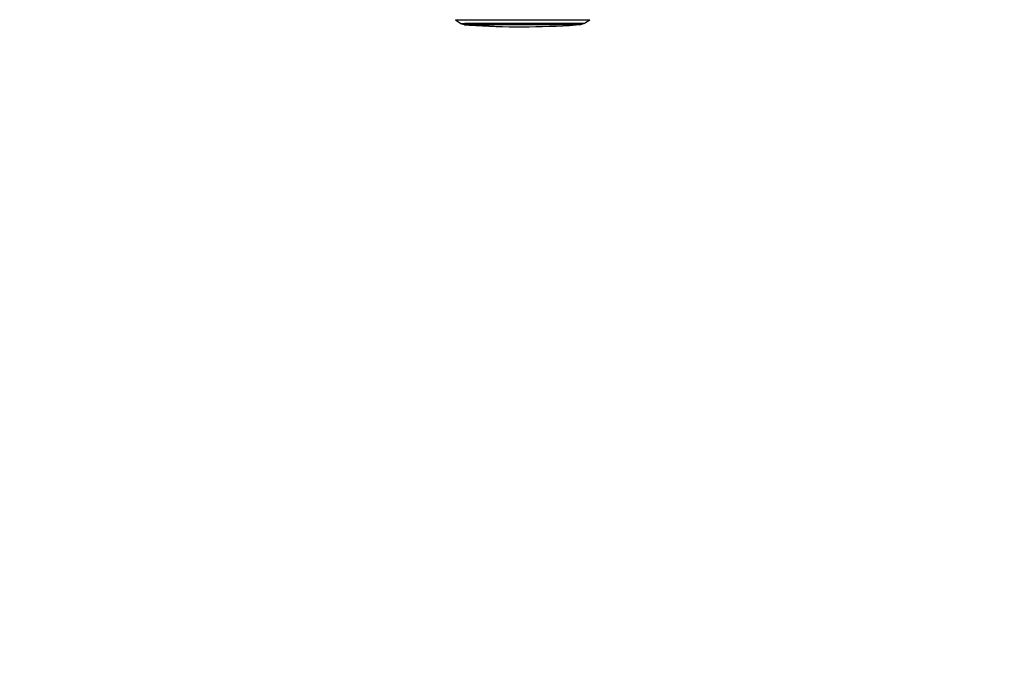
# Model space of a CAD drawing. Header units: millimetres. Extents: x 20 to 19631, y 28 to 16288.
# Tile 49 of 124: x 7834 to 9916, y 5051 to 6420. Entities that reach past the tile are written whole.
import ezdxf

# ---------------------------------------------------------------- set-up
doc = ezdxf.new("R2010")
doc.units = ezdxf.units.MM
doc.header["$LTSCALE"] = 2
doc.layers.add('COMPONENT_GEOMETRY', color=7, linetype='Continuous')
doc.styles.add('SLDTEXTSTYLE0', font='TXT', dxfattribs={"width": 0.75})
doc.dimstyles.new('SLDDIMSTYLE1', dxfattribs={"dimtxt": 100, "dimasz": 6.604, "dimexe": 0, "dimexo": 0.0625, "dimgap": 25, "dimtad": 0, "dimtih": 1, "dimtoh": 1, "dimdec": 1, "dimrnd": 1e-09, "dimzin": 12, "dimdsep": 46, "dimtxsty": 'SLDTEXTSTYLE0', "dimsah": 1, "dimcen": 0.09, "dimadec": 0, "dimazin": 3, "dimtfac": 1, "dimtdec": 1, "dimtofl": 0, "dimtmove": 0, "dimatfit": 3, "dimfxl": 1, "dimfrac": 2, "dimtolj": 1, "dimtzin": 12, "dimarcsym": 0})

# ---------------------------------------------------------------- blocks, each defined once
blk = doc.blocks.new('_D_4')
at = {"layer": 'COMPONENT_GEOMETRY', "color": 7}
for p, q in [((10221, 6612.5), (10221, 4529.8)), ((10021, 4509.5), (9990.5, 4509.5)), ((9990.5, 4509.5), (9990.5, 4350.8)), ((10421.1, 4509.5), (10451.6, 4509.5)), ((10451.6, 4509.5), (10451.6, 4350.8)), ((9990.5, 4350.8), (10021, 4350.8)), ((10451.6, 4350.8), (10421.1, 4350.8)), ((10221, 2118.5), (10221, 4201.1)), ((6365.5, 2118.5), (10227.4, 2118.5))]:
    blk.add_line(p, q, dxfattribs=at)
for points in [[(10221, 6612.5), (10220, 6605.9), (10222, 6605.9)], [(10221, 2118.5), (10222, 2125.1), (10220, 2125.1)]]:
    blk.add_solid(points, dxfattribs=at)
at = {"layer": 'COMPONENT_GEOMETRY', "color": 7, "char_height": 100, "attachment_point": 1, "style": 'SLDTEXTSTYLE0'}
for s, insert in [('7\'4.46"', (10021, 4479.7)), ('2247mm', (9948.3, 4330))]:
    blk.add_mtext(s, dxfattribs=dict(at, insert=insert))

msp = doc.modelspace()

# ---------------------------------------------------------------- linework, layer by layer
at = {"color": 8, "linetype": 'Continuous', "lineweight": 25}
for p, q in [((8755.51, 6419.58), (8755.51, 6419.59)), ((8784.35, 6408.78), (8784.35, 6408.78)), ((9010.38, 6409.08), (9010.38, 6409.08)), ((9018.25, 6409.72), (9018.22, 6409.71))]:
    msp.add_line(p, q, dxfattribs=at)
at = {"color": 7, "linetype": 'Continuous', "lineweight": 25}
for p, q in [((8755.51, 6419.58), (8766.83, 6412.37)), ((8768.67, 6411.5), (8773.99, 6409.78)), ((9020.74, 6410.11), (9026.06, 6411.85)), ((9027.9, 6412.72), (9039.2, 6419.96)), ((8784.35, 6408.78), (8784.38, 6408.77)), ((9010.36, 6409.08), (9010.38, 6409.08))]:
    msp.add_line(p, q, dxfattribs=at)
at = {"color": 7, "linetype": 'Continuous', "lineweight": 25, "flags": 128}
for points in [[(8755.51, 6419.59), (8755.56, 6419.59), (8756.18, 6419.6), (8757.5, 6419.62), (8759.52, 6419.63), (8762.22, 6419.65), (8765.6, 6419.67), (8769.63, 6419.69), (8774.3, 6419.7), (8779.59, 6419.72), (8785.46, 6419.74), (8791.89, 6419.76), (8798.84, 6419.78), (8806.28, 6419.8), (8814.18, 6419.82), (8822.49, 6419.84), (8831.18, 6419.85), (8840.19, 6419.87), (8849.49, 6419.89), (8859.03, 6419.91), (8868.76, 6419.92), (8878.63, 6419.94), (8888.59, 6419.95), (8898.6, 6419.97), (8908.61, 6419.98), (8918.55, 6419.99), (8928.39, 6420), (8938.08, 6420.01), (8947.56, 6420.02), (8956.79, 6420.03), (8965.73, 6420.03), (8974.33, 6420.04), (8982.54, 6420.04), (8990.33, 6420.04), (8997.65, 6420.04)], [(8997.65, 6420.04), (9004.48, 6420.04), (9010.77, 6420.04), (9016.49, 6420.04), (9021.63, 6420.03), (9026.14, 6420.03), (9030.01, 6420.02), (9033.22, 6420.01), (9035.76, 6420), (9037.6, 6419.99), (9038.75, 6419.98), (9039.19, 6419.97), (9039.2, 6419.97)], [(8776.47, 6409.39), (8776.66, 6409.4), (8777.55, 6409.41), (8779.14, 6409.43), (8781.42, 6409.44), (8784.39, 6409.46), (8788.01, 6409.48), (8792.28, 6409.49), (8797.16, 6409.51), (8802.64, 6409.53), (8808.66, 6409.54), (8815.21, 6409.56), (8822.24, 6409.58), (8829.72, 6409.6), (8837.59, 6409.61), (8845.8, 6409.63), (8854.33, 6409.65), (8863.1, 6409.66), (8872.08, 6409.68), (8881.2, 6409.69), (8890.42, 6409.71), (8899.68, 6409.72), (8908.93, 6409.73), (8918.11, 6409.74), (8927.16, 6409.75), (8936.04, 6409.76), (8944.7, 6409.77), (8953.08, 6409.77), (8961.13, 6409.78), (8968.8, 6409.78), (8976.06, 6409.78), (8982.85, 6409.78)], [(8782.37, 6409.4), (8782.37, 6409.4), (8782.72, 6409.41), (8783.78, 6409.42), (8785.54, 6409.44), (8787.99, 6409.45), (8791.12, 6409.47), (8794.9, 6409.49), (8799.31, 6409.5), (8804.33, 6409.52), (8809.92, 6409.54), (8816.05, 6409.55), (8822.68, 6409.57), (8829.77, 6409.59), (8837.28, 6409.6), (8845.16, 6409.62), (8853.36, 6409.64), (8861.83, 6409.65), (8870.52, 6409.67), (8879.38, 6409.68), (8888.34, 6409.7), (8897.37, 6409.71), (8906.39, 6409.72), (8915.36, 6409.73), (8924.21, 6409.74), (8932.9, 6409.75), (8941.37, 6409.76), (8949.57, 6409.76), (8957.45, 6409.77), (8964.96, 6409.77), (8972.05, 6409.77), (8978.68, 6409.77)], [(9010.38, 6409.08), (9010.38, 6409.08), (9009.98, 6409.09), (9008.87, 6409.1), (9007.06, 6409.11), (9004.55, 6409.12), (9001.37, 6409.13), (8997.52, 6409.13), (8993.05, 6409.14), (8987.97, 6409.14), (8982.31, 6409.14), (8976.12, 6409.14), (8969.43, 6409.14), (8962.29, 6409.14), (8954.74, 6409.14), (8946.82, 6409.13), (8938.59, 6409.12), (8930.1, 6409.12), (8921.4, 6409.11), (8912.55, 6409.1), (8903.6, 6409.09), (8894.62, 6409.08), (8885.65, 6409.06), (8876.76, 6409.05), (8868, 6409.04), (8859.42, 6409.02), (8851.08, 6409), (8843.04, 6408.99), (8835.33, 6408.97), (8828.03, 6408.95), (8821.15, 6408.94), (8814.77, 6408.92), (8808.9, 6408.9), (8803.59, 6408.89), (8798.88, 6408.87), (8794.78, 6408.85), (8791.34, 6408.84), (8788.57, 6408.82), (8786.48, 6408.81), (8785.1, 6408.79), (8784.42, 6408.78), (8784.35, 6408.78)], [(8978.68, 6409.77), (8984.81, 6409.77), (8990.4, 6409.77), (8995.42, 6409.77), (8999.83, 6409.76), (9003.61, 6409.76), (9006.74, 6409.75), (9009.19, 6409.74), (9010.95, 6409.73), (9012.01, 6409.72), (9012.37, 6409.71), (9012.37, 6409.71)], [(8982.85, 6409.78), (8989.15, 6409.78), (8994.9, 6409.78), (9000.08, 6409.78), (9004.66, 6409.77), (9008.61, 6409.77), (9011.91, 6409.76), (9014.54, 6409.75), (9016.47, 6409.74), (9017.71, 6409.73), (9018.24, 6409.72), (9018.25, 6409.72)]]:
    msp.add_lwpolyline(points, dxfattribs=at)
at = {"color": 8, "linetype": 'Continuous', "lineweight": 25, "flags": 128}
for points in [[(8766.83, 6412.37), (8767.1, 6412.38), (8768.08, 6412.39), (8769.76, 6412.41), (8772.14, 6412.42), (8775.21, 6412.44), (8778.94, 6412.46), (8783.32, 6412.48), (8788.33, 6412.49), (8793.92, 6412.51), (8800.09, 6412.53), (8806.78, 6412.55), (8813.97, 6412.57), (8821.61, 6412.58), (8829.67, 6412.6), (8838.1, 6412.62), (8846.85, 6412.64), (8855.88, 6412.65), (8865.13, 6412.67), (8874.56, 6412.69), (8884.12, 6412.7), (8893.74, 6412.71), (8903.39, 6412.73), (8913, 6412.74), (8922.53, 6412.75), (8931.92, 6412.76), (8941.12, 6412.77), (8950.09, 6412.78), (8958.76, 6412.78), (8967.1, 6412.79), (8975.06, 6412.79), (8982.59, 6412.79), (8989.66, 6412.79)], [(8768.67, 6411.5), (8768.93, 6411.51), (8769.9, 6411.53), (8771.56, 6411.54), (8773.91, 6411.56), (8776.93, 6411.57), (8780.61, 6411.59), (8784.93, 6411.61), (8789.86, 6411.63), (8795.38, 6411.64), (8801.46, 6411.66), (8808.06, 6411.68), (8815.14, 6411.7), (8822.68, 6411.72), (8830.63, 6411.73), (8838.93, 6411.75), (8847.56, 6411.77), (8856.46, 6411.78), (8865.59, 6411.8), (8874.88, 6411.82), (8884.3, 6411.83), (8893.8, 6411.84), (8903.31, 6411.86), (8912.78, 6411.87), (8922.18, 6411.88), (8931.44, 6411.89), (8940.51, 6411.9), (8949.35, 6411.9), (8957.9, 6411.91), (8966.12, 6411.91), (8973.97, 6411.92), (8981.4, 6411.92), (8988.37, 6411.92)], [(8773.99, 6409.78), (8774, 6409.78), (8774.44, 6409.79), (8775.59, 6409.81), (8777.43, 6409.82), (8779.96, 6409.84), (8783.16, 6409.85), (8787.02, 6409.87), (8791.51, 6409.89), (8796.6, 6409.9), (8802.28, 6409.92), (8808.49, 6409.94), (8815.22, 6409.96), (8822.41, 6409.98), (8830.04, 6409.99), (8838.05, 6410.01), (8846.4, 6410.03), (8855.05, 6410.04), (8863.93, 6410.06), (8873.01, 6410.07), (8882.23, 6410.09), (8891.53, 6410.1), (8900.87, 6410.12), (8910.18, 6410.13), (8919.43, 6410.14), (8928.54, 6410.15), (8937.48, 6410.16), (8946.19, 6410.16), (8954.62, 6410.17), (8962.72, 6410.17), (8970.45, 6410.18), (8977.75, 6410.18), (8984.6, 6410.18)], [(8984.6, 6410.18), (8990.95, 6410.18), (8996.76, 6410.18), (9002, 6410.17), (9006.65, 6410.17), (9010.66, 6410.16), (9014.03, 6410.16), (9016.73, 6410.15), (9018.75, 6410.14), (9020.07, 6410.13), (9020.69, 6410.12), (9020.74, 6410.11)], [(8988.37, 6411.92), (8994.84, 6411.92), (9000.78, 6411.92), (9006.15, 6411.91), (9010.93, 6411.91), (9015.09, 6411.9), (9018.61, 6411.9), (9021.47, 6411.89), (9023.65, 6411.88), (9025.13, 6411.87), (9025.92, 6411.86), (9026.06, 6411.85)], [(8989.66, 6412.79), (8996.23, 6412.79), (9002.25, 6412.79), (9007.71, 6412.79), (9012.55, 6412.78), (9016.77, 6412.78), (9020.34, 6412.77), (9023.24, 6412.76), (9025.45, 6412.75), (9026.96, 6412.74), (9027.76, 6412.73), (9027.9, 6412.72)], [(8776.52, 6409.39), (8776.49, 6409.39), (8776.47, 6409.39)]]:
    msp.add_lwpolyline(points, dxfattribs=at)
at = {"color": 7, "linetype": 'Continuous', "lineweight": 25}
for centre, radius, start, end in [((8782.18, 6820.09), 410.74, 269.21085, 270.08532), ((8895.09, 8098.71), 1693.56, 266.25158, 273.90248), ((9010.99, 6869.58), 459.92, 270.11485, 270.90066)]:
    msp.add_arc(centre, radius, start, end, dxfattribs=at)
for points, knots in [([(8767, 6412.26), (8767.36, 6412.06), (8768, 6411.71), (8768.68, 6411.5), (8768.98, 6411.41)], [0, 0, 0, 0, 0.5658025, 1, 1, 1, 1]), ([(9010.98, 6409.22), (9011.03, 6409.24), (9011.23, 6409.32), (9011.6, 6409.59), (9011.9, 6409.88), (9011.98, 6410.09), (9011.98, 6410.11)], [0, 0, 0, 0, 0.131443, 0.5248185, 0.9621906, 1, 1, 1, 1]), ([(9018.6, 6409.72), (9018.67, 6409.72), (9018.78, 6409.73), (9019.16, 6409.76), (9019.72, 6409.84), (9020.2, 6409.96), (9020.49, 6410.04)], [0, 0, 0, 0, 0.39313714, 0.5851612, 0.75096698, 1, 1, 1, 1]), ([(9025.76, 6411.77), (9026.11, 6411.87), (9026.77, 6412.06), (9027.35, 6412.45), (9027.62, 6412.63)], [0, 0, 0, 0, 0.5349668, 1, 1, 1, 1]), ([(8774.04, 6409.78), (8774.16, 6409.74), (8774.53, 6409.6), (8775.08, 6409.51), (8775.53, 6409.44), (8775.81, 6409.41), (8776.03, 6409.4), (8776.11, 6409.4), (8776.16, 6409.39)], [0, 0, 0, 0, 0.0924085, 0.2875377, 0.4175056, 0.5390599, 0.7190783, 1, 1, 1, 1]), ([(8782.74, 6409.8), (8782.84, 6409.65), (8783.03, 6409.36), (8783.39, 6409.09), (8783.64, 6408.95), (8783.74, 6408.91), (8783.75, 6408.91)], [0, 0, 0, 0, 0.3878288, 0.7164632, 0.9899952, 1, 1, 1, 1])]:
    msp.add_open_spline(points, degree=3, knots=knots, dxfattribs=at)

# ---------------------------------------------------------------- dimensions: what is measured, and where the dimension line sits
at = {"layer": 'COMPONENT_GEOMETRY', "color": 7}
dim = msp.add_linear_dim(base=(10221.03, 6612.47), p1=(6362.93, 2118.49), p2=(11463.96, 6612.47), angle=90, dimstyle='SLDDIMSTYLE1', dxfattribs=at)
dim.commit()
dim.dimension.update_dxf_attribs({"geometry": '_D_4', "text_midpoint": (10221.03, 4365.48), "dimtype": 160})

doc.saveas('drawing.dxf')
